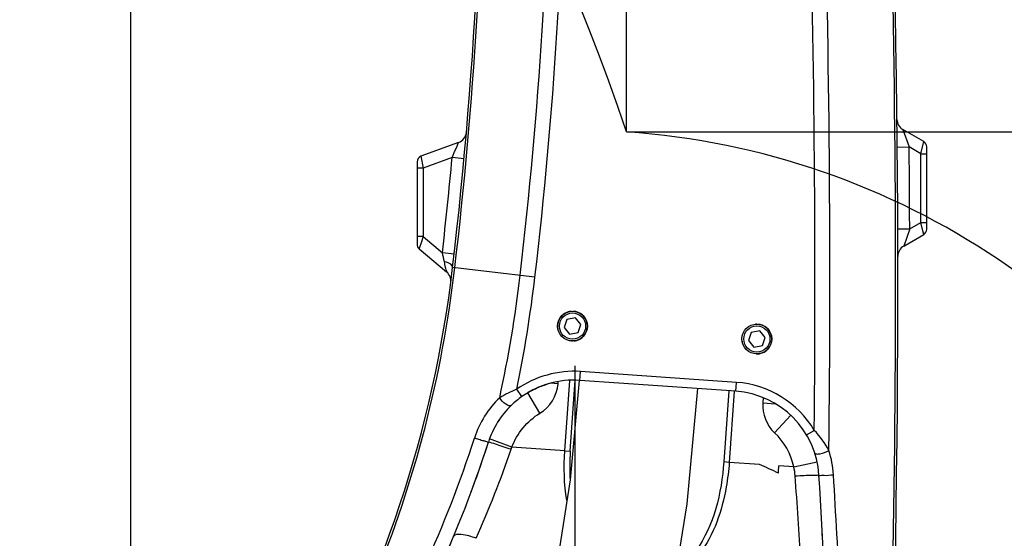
# Model space of a CAD drawing. Header units: millimetres. Extents: x 0 to 8493, y 0 to 6007.
# Tile 91 of 111: x 4329 to 4659, y 3711 to 3885. Entities that reach past the tile are written whole.
import ezdxf

# ---------------------------------------------------------------- set-up
doc = ezdxf.new("R2010")
doc.units = ezdxf.units.MM
doc.header["$LTSCALE"] = 467.107143
doc.linetypes.add('CENTER', pattern=[0.6, 0.375, -0.075, 0.075, -0.075])
doc.layers.get('0').update_dxf_attribs({"linetype": 'CONTINUOUS'})
for name, color, linetype in [('304103000034_DXF_DIMENSION', 7, 'CONTINUOUS'), ('304103000034DXF_CONTINUOUS_LINE', 7, 'CONTINUOUS'), ('304103000094DXF_CONTINUOUS_LINE', 7, 'CONTINUOUS'), ('501023000046DXF_CONTINUOUS_LINE', 7, 'CONTINUOUS'), ('537002000026_DXF_DIMENSION', 7, 'CONTINUOUS'), ('604006000006DXF_CONTINUOUS_LINE', 7, 'CONTINUOUS'), ('XIANLAN_DXF_CONTINUOUS_LINE', 7, 'CONTINUOUS'), ('最大动作范围图_DXF_AXIS', 7, 'CONTINUOUS'), ('最大动作范围图_DXF_CONTINUOUS_LINE', 7, 'CONTINUOUS'), ('最大动作范围图_DXF_DIMENSION', 7, 'CONTINUOUS')]:
    doc.layers.add(name, color=color, linetype=linetype)
doc.styles.get("Standard").update_dxf_attribs({"font": 'txt', "width": 0.7})
doc.dimstyles.new('DIMSTYLE_2', dxfattribs={"dimtxt": 85.714286, "dimasz": 42.857143, "dimexe": 1.5, "dimexo": 0, "dimgap": 3, "dimtad": 1, "dimdsep": 46, "dimtxsty": 'Standard', "dimblk": '_FILLED', "dimblk1": '_FILLED', "dimblk2": '_FILLED', "dimcen": 0.09, "dimclrt": 5, "dimazin": 2, "dimtp": 0.01, "dimtm": 0.01, "dimtfac": 1, "dimtofl": 0, "dimtmove": 0, "dimatfit": 3, "dimldrblk": '_FILLED', "dimfxl": 0, "dimtolj": 1, "dimarcsym": 0})
doc.dimstyles.new('DIMSTYLE_3', dxfattribs={"dimtxt": 85.714286, "dimasz": 42.857143, "dimexe": 1.5, "dimexo": 0, "dimgap": 3, "dimtad": 0, "dimtih": 1, "dimtoh": 1, "dimdec": 1, "dimdsep": 46, "dimtxsty": 'Standard', "dimblk": '_FILLED', "dimblk1": '_FILLED', "dimblk2": '_FILLED', "dimcen": 0.09, "dimclrt": 5, "dimazin": 2, "dimtp": 0.1, "dimtm": 0.1, "dimtfac": 1, "dimtdec": 1, "dimtofl": 0, "dimtmove": 0, "dimatfit": 3, "dimldrblk": '_FILLED', "dimfxl": 0, "dimtolj": 1, "dimarcsym": 0})
doc.dimstyles.new('DIMSTYLE_4', dxfattribs={"dimtxt": 85.714286, "dimasz": 42.857143, "dimexe": 1.5, "dimexo": 0, "dimgap": 3, "dimtad": 0, "dimtih": 1, "dimtoh": 1, "dimdsep": 46, "dimtxsty": 'Standard', "dimblk": '_FILLED', "dimblk1": '_FILLED', "dimblk2": '_FILLED', "dimcen": 0.09, "dimclrt": 5, "dimazin": 2, "dimtp": 0.01, "dimtm": 0.01, "dimtfac": 1, "dimtofl": 0, "dimtmove": 0, "dimatfit": 3, "dimldrblk": '_FILLED', "dimfxl": 0, "dimtolj": 1, "dimarcsym": 0})

# ---------------------------------------------------------------- blocks, each defined once
blk = doc.blocks.new('_FILLED')
at = {"color": 0, "linetype": 'ByBlock'}
blk.add_solid([(0, 0), (-1, 0.25), (-1, -0.25)], dxfattribs=at)
blk = doc.blocks.new('*D7')
at = {"layer": '537002000026_DXF_DIMENSION', "color": 2, "linetype": 'Continuous', "transparency": 16777216}
for p, q in [((4366.43, 3560.42), (4366.43, 4712.25)), ((4515.43, 4398.77), (4515.43, 4712.25)), ((4440.93, 4701.53), (4162.84, 4701.53)), ((4366.43, 4701.53), (4440.93, 4701.53)), ((4515.43, 4701.53), (4440.93, 4701.53))]:
    blk.add_line(p, q, dxfattribs=at)
at = {"layer": '537002000026_DXF_DIMENSION', "color": 2, "linetype": 'Continuous', "transparency": 16777216, "xscale": 42.8571428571, "yscale": 42.8571428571, "zscale": 42.8571428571, "rotation": 180}
blk.add_blockref('_FILLED', (4366.43, 4701.53), dxfattribs=at)
at = {"layer": '537002000026_DXF_DIMENSION', "color": 2, "linetype": 'Continuous', "transparency": 16777216, "xscale": 42.8571428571, "yscale": 42.8571428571, "zscale": 42.8571428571}
blk.add_blockref('_FILLED', (4515.43, 4701.53), dxfattribs=at)
blk = doc.blocks.new('*D8')
at = {"layer": '最大动作范围图_DXF_DIMENSION', "color": 2, "linetype": 'Continuous', "transparency": 16777216}
for p, q in [((4515.43, 4324.12), (3667.24, 4324.12)), ((3677.95, 4324.12), (3677.95, 3959.12)), ((3677.95, 3594.12), (3677.95, 3959.12)), ((4515.43, 3594.12), (3667.24, 3594.12))]:
    blk.add_line(p, q, dxfattribs=at)
at = {"layer": '最大动作范围图_DXF_DIMENSION', "color": 2, "linetype": 'Continuous', "transparency": 16777216, "xscale": 42.8571428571, "yscale": 42.8571428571, "zscale": 42.8571428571}
for p, rotation in [((3677.95, 4324.12), 90), ((3677.95, 3594.12), 270)]:
    blk.add_blockref('_FILLED', p, dxfattribs=dict(at, rotation=rotation))
blk = doc.blocks.new('*D11')
at = {"layer": '304103000034_DXF_DIMENSION', "color": 2, "linetype": 'Continuous', "transparency": 16777216}
blk.add_line((4532.74, 3847.75), (4532.74, 5290.39), dxfattribs=at)
blk = doc.blocks.new('*D12')
at = {"layer": '最大动作范围图_DXF_DIMENSION', "color": 2, "linetype": 'Continuous', "transparency": 16777216}
blk.add_line((4366.43, 3560.42), (4366.43, 5290.39), dxfattribs=at)
blk = doc.blocks.new('*D13')
at = {"layer": '最大动作范围图_DXF_DIMENSION', "color": 2, "linetype": 'Continuous', "transparency": 16777216}
for p, q in [((4897.61, 4971.1), (4897.61, 5290.39)), ((4769.05, 4882.41), (4897.61, 4971.1)), ((4769.05, 3576.81), (4769.05, 4882.41))]:
    blk.add_line(p, q, dxfattribs=at)
blk = doc.blocks.new('*D14')
at = {"layer": '最大动作范围图_DXF_DIMENSION', "color": 2, "linetype": 'Continuous', "transparency": 16777216}
blk.add_line((6034.6, 3594.12), (6034.6, 5290.39), dxfattribs=at)
blk = doc.blocks.new('*D15')
at = {"layer": '最大动作范围图_DXF_DIMENSION', "color": 2, "linetype": 'Continuous', "transparency": 16777216}
blk.add_line((2996.25, 3594.12), (2996.25, 5290.39), dxfattribs=at)
blk = doc.blocks.new('*D25')
at = {"layer": '最大动作范围图_DXF_DIMENSION', "color": 2, "linetype": 'Continuous', "transparency": 16777216}
blk.add_line((4532.74, 3847.75), (6289.66, 3847.75), dxfattribs=at)
blk = doc.blocks.new('*D26')
at = {"layer": '最大动作范围图_DXF_DIMENSION', "color": 2, "linetype": 'Continuous', "transparency": 16777216}
blk.add_line((4515.43, 5113.3), (6289.66, 5113.3), dxfattribs=at)
blk = doc.blocks.new('*D30')
at = {"layer": '最大动作范围图_DXF_DIMENSION', "color": 2, "linetype": 'Continuous', "transparency": 16777216}
blk.add_line((4590.07, 4324.12), (6289.66, 4324.12), dxfattribs=at)
blk = doc.blocks.new('*D31')
at = {"layer": '最大动作范围图_DXF_DIMENSION', "color": 2, "linetype": 'Continuous', "transparency": 16777216}
blk.add_line((4725.8, 3451.41), (4725.8, 5290.39), dxfattribs=at)

msp = doc.modelspace()

# ---------------------------------------------------------------- linework, layer by layer
at = {"layer": '304103000034DXF_CONTINUOUS_LINE', "color": 9, "linetype": 'Continuous'}
msp.add_line((4598.303, 3712.351), (4598.396, 3713.414), dxfattribs=at)
at = {"layer": '304103000094DXF_CONTINUOUS_LINE', "color": 7, "linetype": 'Continuous'}
for p, q in [((4632.427, 3844.517), (4625.447, 3848.547)), ((4476.366, 3844.198), (4463.743, 3839.603)), ((4633.427, 3815.094), (4633.427, 3842.785)), ((4462.427, 3837.724), (4462.427, 3810.057)), ((4625.742, 3809.502), (4632.427, 3813.362)), ((4463.142, 3808.525), (4472.343, 3800.804)), ((4569.41, 3760.765), (4517.012, 3764.429))]:
    msp.add_line(p, q, dxfattribs=at)
at = {"layer": '304103000094DXF_CONTINUOUS_LINE', "color": 9, "linetype": 'Continuous'}
for p, q in [((4625.447, 3848.547), (4627.541, 3842.719)), ((4623.541, 3842.682), (4627.541, 3842.719)), ((4631.427, 3840.475), (4627.541, 3842.719)), ((4631.427, 3840.475), (4632.22, 3843.677)), ((4632.22, 3843.677), (4632.427, 3844.517)), ((4463.743, 3839.603), (4464.427, 3835.596)), ((4474.21, 3839.156), (4464.427, 3835.596)), ((4478.193, 3838.788), (4474.21, 3839.156)), ((4631.427, 3840.475), (4633.427, 3840.475)), ((4631.427, 3817.403), (4631.427, 3840.475)), ((4464.427, 3835.596), (4462.427, 3835.596)), ((4464.427, 3835.596), (4464.427, 3812.668)), ((4627.717, 3815.261), (4631.427, 3817.403)), ((4631.427, 3817.403), (4633.427, 3817.403)), ((4632.131, 3814.561), (4631.427, 3817.403)), ((4464.427, 3812.668), (4462.427, 3812.668)), ((4464.427, 3812.668), (4463.771, 3810.552)), ((4464.427, 3812.668), (4470.91, 3807.228)), ((4623.717, 3815.246), (4627.717, 3815.261)), ((4627.717, 3815.261), (4625.742, 3809.502)), ((4632.427, 3813.362), (4632.131, 3814.561)), ((4463.771, 3810.552), (4463.28, 3808.971)), ((4463.28, 3808.971), (4463.142, 3808.525)), ((4474.884, 3806.774), (4470.91, 3807.228)), ((4501.987, 3799.091), (4474.37, 3802.328)), ((4517.012, 3764.429), (4517.221, 3767.421)), ((4569.619, 3763.757), (4517.221, 3767.421)), ((4509.717, 3763.26), (4507.114, 3763.442)), ((4509.717, 3763.26), (4509.766, 3763.948)), ((4511.996, 3740.799), (4513.645, 3764.373)), ((4513.835, 3740.666), (4515.504, 3764.534)), ((4569.41, 3760.765), (4569.619, 3763.757)), ((4497.594, 3758.993), (4495.861, 3761.442)), ((4503.651, 3753.397), (4499.553, 3760.268)), ((4566.999, 3760.933), (4565.33, 3737.065)), ((4568.839, 3760.805), (4567.17, 3736.941)), ((4578.572, 3758.591), (4578.452, 3756.871)), ((4578.452, 3756.871), (4582.735, 3756.572)), ((4582.369, 3746.883), (4587.843, 3752.717)), ((4593.119, 3746.143), (4595.699, 3747.674)), ((4494.25, 3742.036), (4486.734, 3744.775)), ((4511.996, 3740.799), (4494.25, 3742.036)), ((4511.996, 3740.795), (4513.835, 3740.666)), ((4567.17, 3736.937), (4565.33, 3737.065)), ((4577.332, 3736.226), (4567.17, 3736.941)), ((4588.835, 3735.422), (4596.659, 3737.089)), ((4588.835, 3735.421), (4583.845, 3735.771))]:
    msp.add_line(p, q, dxfattribs=at)
at = {"layer": '304103000094DXF_CONTINUOUS_LINE', "color": 7, "linetype": 'Continuous'}
for points in [[(4502.898, 3761.988), (4503.31, 3762.164), (4503.745, 3762.343), (4504.206, 3762.523), (4504.689, 3762.703), (4505.193, 3762.881), (4505.715, 3763.055), (4506.298, 3763.237)], [(4499.79, 3760.407), (4500.016, 3760.539), (4500.156, 3760.618), (4500.318, 3760.709), (4500.507, 3760.813), (4500.722, 3760.929), (4500.961, 3761.056), (4501.222, 3761.192), (4501.504, 3761.335), (4501.811, 3761.486)], [(4501.811, 3761.486), (4502.147, 3761.646), (4502.51, 3761.814), (4502.898, 3761.988)]]:
    msp.add_lwpolyline(points, dxfattribs=at)
at = {"layer": '304103000094DXF_CONTINUOUS_LINE', "color": 9, "linetype": 'Continuous'}
msp.add_lwpolyline([(4493.985, 3741.311), (4494.113, 3741.675), (4494.25, 3742.036)], dxfattribs=at)
at = {"layer": '304103000094DXF_CONTINUOUS_LINE', "color": 7, "linetype": 'Continuous'}
for centre, radius, start, end in [((-376.25, 3796.968), 5000, 358.001145, 6.115937), ((2984.571, 3976.964), 1500, 353.314232, 9.1128), ((4627.447, 3852.011), 4, 180.6302, 239.99998), ((4474.998, 3847.956), 4, 289.99992, 355.05294), ((4631.427, 3842.785), 2, 0.00001, 60.00001), ((4464.427, 3837.724), 2, 110, 180), ((4631.427, 3815.094), 2, 300, 360), ((4464.427, 3810.057), 2, 180, 230), ((4627.742, 3806.038), 4, 119.99995, 180.10385), ((4077.09, 3848.898), 400, 329.8337, 353.31423), ((4469.772, 3797.74), 4, 352.57739, 49.99997), ((4514.919, 3734.502), 30, 86, 125.27622), ((4514.945, 3734.453), 30.055, 115.84962, 120.42336), ((4567.317, 3730.838), 30, 3.44442, 86), ((4514.942, 3734.474), 30.036, 125.28151, 134.03317), ((4514.923, 3734.499), 30.005, 134.04074, 162.13226), ((4514.919, 3734.502), 30, 145.7056, 148.85051), ((4105.345, 3866.562), 400.338, 335.41519, 342.12856), ((4105.609, 3866.457), 400.054, 340.13094, 342.13151), ((4515.418, 3594.104), 155.023, 63.88687, 66.46028), ((4447.842, 3745.28), 136.335, 354.95998, 356.00031), ((4105.422, 3866.528), 400.255, 339.55908, 340.13051), ((-3388.284, 3251.982), 8000, 2.4950287, 3.4445282), ((4105.638, 3866.449), 400.025, 335.59703, 337.2957)]:
    msp.add_arc(centre, radius, start, end, dxfattribs=at)
at = {"layer": '304103000094DXF_CONTINUOUS_LINE', "color": 9, "linetype": 'Continuous'}
for centre, radius, start, end in [((-376.25, 3796.968), 4999.249, 358.731853, 3.901517), ((2984.571, 3976.964), 1500.751, 353.314232, 5.999982), ((-376.25, 3796.968), 4972.194, 359.43196, 3.885449), ((-376.25, 3796.968), 4977.191, 359.354111, 3.8841), ((2984.571, 3976.964), 1522.809, 353.314232, 5.727757), ((2984.571, 3976.964), 1527.807, 353.314232, 5.653498), ((-376.25, 3796.968), 5004, 0.209451, 0.523851), ((2984.571, 3976.964), 1496, 353.485193, 354.714552), ((3341.884, 3548.578), 1158.275, 12.750755, 12.9033), ((4077.09, 3848.898), 400.751, 337.71955, 353.31423), ((4077.09, 3848.898), 422.808, 347.67217, 353.31423), ((4077.09, 3848.898), 427.806, 348.20398, 353.31423), ((4567.317, 3730.838), 33, 30.67668, 86), ((4512.883, 3735.018), 32.774, 133.91778, 162.09641), ((4590.921, 3755.999), 12.5, 176, 226.82946), ((4567.317, 3730.838), 22, 12.02478, 46.82946), ((4105.329, 3866.561), 395.482, 335.39784, 342.11304), ((4156.2, 3857.209), 357.115, 335.91297, 341.06238), ((4591.888, 3735.127), 78.249, 175.94044, 183.08249), ((4569.048, 3730.791), 33.144, 3.46909, 17.69018), ((4570.258, 3731.05), 19.084, 4.04896, 13.2404), ((-2274.592, 3248.504), 6880.922, 3.7942239, 4.0325939), ((-3387.66, 3252.103), 8004.239, 3.1565119, 3.4429628)]:
    msp.add_arc(centre, radius, start, end, dxfattribs=at)
for points, knots in [([(4474.21, 3839.156), (4474.681, 3840.248), (4475.231, 3841.838), (4476.138, 3843.361), (4476.211, 3844.094), (4476.366, 3844.198)], [0, 0, 0, 0, 0.6509849, 0.8980067, 1, 1, 1, 1]), ([(4474.37, 3802.328), (4474.392, 3802.514), (4473.919, 3803.692), (4472.554, 3804.004), (4471.595, 3804.221)], [0, 0, 0, 0, 0.1596427, 1, 1, 1, 1]), ([(4472.343, 3800.804), (4472.551, 3800.47), (4471.733, 3803.035), (4471.765, 3803.468), (4471.595, 3804.221)], [0, 0, 0, 0, 0.3374855, 1, 1, 1, 1]), ([(4494.065, 3756.068), (4493.619, 3755.637), (4491.603, 3756.674), (4490.656, 3757.752), (4490.149, 3758.625)], [0, 0, 0, 0, 0.3805842, 1, 1, 1, 1]), ([(4486.366, 3743.707), (4486.319, 3743.559), (4485.511, 3744.013), (4484.65, 3744.044), (4483.157, 3744.603), (4482.176, 3744.917), (4481.696, 3745.093)], [0, 0, 0, 0, 0.0956097, 0.3497528, 0.685317, 1, 1, 1, 1]), ([(4486.373, 3743.707), (4486.371, 3743.707), (4486.37, 3743.707), (4486.367, 3743.707), (4486.366, 3743.707)], [0, 0, 0, 0, 0.714673, 1, 1, 1, 1]), ([(4493.985, 3741.311), (4492.229, 3741.877), (4489.668, 3742.558), (4487.181, 3743.598), (4486.373, 3743.707)], [0, 0, 0, 0, 0.6936056, 1, 1, 1, 1]), ([(4595.894, 3739.97), (4595.953, 3739.784), (4596.737, 3739.686), (4598.213, 3739.916), (4599.703, 3740.373), (4600.625, 3740.862)], [0, 0, 0, 0, 0.1186703, 0.367446, 1, 1, 1, 1]), ([(4567.17, 3736.941), (4566.978, 3734.184), (4565.67, 3723.469), (4562.063, 3712.658), (4557.197, 3706.22)], [0, 0, 0, 0, 0.2550956, 1, 1, 1, 1]), ([(4589.294, 3732.398), (4590.31, 3732.459), (4592.129, 3732.514), (4594.784, 3732.783), (4596.025, 3732.494), (4597.251, 3732.844), (4597.263, 3732.64)], [0, 0, 0, 0, 0.3825529, 0.7066185, 0.9232019, 1, 1, 1, 1]), ([(4597.263, 3732.64), (4597.272, 3732.484), (4598.163, 3732.689), (4599.427, 3732.461), (4601.08, 3732.684), (4602.132, 3732.796)], [0, 0, 0, 0, 0.0961011, 0.3501473, 1, 1, 1, 1]), ([(4482.22, 3711.463), (4480.605, 3712.082), (4478.499, 3712.768), (4475.001, 3712.853), (4474.665, 3712.05)], [0, 0, 0, 0, 0.6650392, 1, 1, 1, 1])]:
    msp.add_open_spline(points, degree=3, knots=knots, dxfattribs=at)
for points in [[(4517.221, 3767.421), (4509.845, 3767.936), (4501.897, 3765.712), (4495.861, 3761.442)], [(4503.651, 3753.397), (4506.966, 3755.374), (4509.448, 3759.41), (4509.717, 3763.26)], [(4495.861, 3761.442), (4493.894, 3760.644), (4491.973, 3759.712), (4490.15, 3758.625)], [(4494.25, 3742.036), (4495.933, 3746.654), (4499.429, 3750.879), (4503.651, 3753.397)], [(4600.625, 3740.862), (4599.339, 3743.352), (4597.631, 3745.644), (4595.699, 3747.674)], [(4512.64, 3724.197), (4511.77, 3729.667), (4511.609, 3735.274), (4511.996, 3740.799)], [(4565.33, 3737.065), (4564.605, 3726.671), (4562.078, 3715.672), (4555.943, 3707.25)]]:
    msp.add_open_spline(points, degree=3, dxfattribs=at)
at = {"layer": '501023000046DXF_CONTINUOUS_LINE', "color": 7, "linetype": 'Continuous'}
for p, q in [((4512.724, 3784.847), (4511.747, 3782.13)), ((4515.565, 3785.359), (4512.724, 3784.847)), ((4517.429, 3783.154), (4515.565, 3785.359)), ((4516.452, 3780.438), (4517.429, 3783.154)), ((4511.747, 3782.13), (4513.611, 3779.926)), ((4513.611, 3779.926), (4516.452, 3780.438)), ((4574.573, 3780.522), (4573.596, 3777.805)), ((4577.414, 3781.034), (4574.573, 3780.522)), ((4579.278, 3778.829), (4577.414, 3781.034)), ((4573.596, 3777.805), (4575.46, 3775.601)), ((4575.46, 3775.601), (4578.3, 3776.113)), ((4578.3, 3776.113), (4579.278, 3778.829))]:
    msp.add_line(p, q, dxfattribs=at)
for centre in [(4514.588, 3782.642), (4576.437, 3778.317)]:
    msp.add_circle(centre, 5, dxfattribs=at)
at = {"layer": '501023000046DXF_CONTINUOUS_LINE', "color": 9, "linetype": 'Continuous'}
for centre in [(4514.588, 3782.642), (4576.437, 3778.317)]:
    msp.add_circle(centre, 4.4, dxfattribs=at)
at = {"layer": '604006000006DXF_CONTINUOUS_LINE', "color": 7, "linetype": 'Continuous'}
for centre, start, end in [((4514.588, 3782.642), 95.36386, 189.53045), ((4514.588, 3782.642), 90, 90.62776), ((4514.588, 3782.642), 9.53045, 86.69701), ((4514.588, 3782.642), 275.36386, 9.05148), ((4576.437, 3778.317), 90, 95.36386), ((4576.437, 3778.317), 9.53045, 86.69701), ((4514.588, 3782.642), 190.21634, 191.43853), ((4514.588, 3782.642), 266.69701, 270), ((4576.437, 3778.317), 189.05148, 189.53045), ((4576.437, 3778.317), 190.21634, 191.43853), ((4576.437, 3778.317), 266.69701, 9.05148)]:
    msp.add_arc(centre, 5, start, end, dxfattribs=at)
at = {"layer": 'XIANLAN_DXF_CONTINUOUS_LINE', "color": 7, "linetype": 'Continuous'}
for points in [[(4516.808, 3764.447), (4513.804, 3731.097), (4507.302, 3689.745), (4498.769, 3649.74), (4488.861, 3611.485), (4478.155, 3575.365), (4467.064, 3541.422), (4455.827, 3509.45), (4444.645, 3479.32), (4433.917, 3451.525), (4424.635, 3428.125)], [(4461.774, 3413.27), (4471.129, 3436.882), (4482.048, 3465.134), (4493.454, 3495.868), (4504.892, 3528.417), (4516.125, 3562.759), (4526.899, 3598.981), (4536.951, 3637.419), (4545.895, 3678.557), (4553.096, 3722.991), (4556.672, 3761.655)]]:
    msp.add_lwpolyline(points, dxfattribs=at)
at = {"layer": '最大动作范围图_DXF_AXIS', "color": 7, "linetype": 'CENTER'}
msp.add_line((4515.427, 3594.124), (4515.427, 3773.037), dxfattribs=at)
at = {"layer": '最大动作范围图_DXF_CONTINUOUS_LINE', "color": 2, "linetype": 'Continuous'}
for centre, radius, start, end in [((4515.98, 3594.124), 1519.177, 329.783411, 184.530522), ((3785.979, 3594.124), 788.654, 18.759051, 180.012013), ((4515.427, 3594.124), 254.213, 325.84743, 86.09505)]:
    msp.add_arc(centre, radius, start, end, dxfattribs=at)

# ---------------------------------------------------------------- dimensions: what is measured, and where the dimension line sits
at = {"layer": '304103000034_DXF_DIMENSION', "color": 2, "linetype": 'Continuous'}
dim = msp.add_ordinate_dim(feature_location=(4532.74, 3847.747), offset=(0, 1442.644), dtype=1, origin=(4366.427, 3560.415), dimstyle='DIMSTYLE_3', override={"dimgap": 21.428354, "dimtad": 1, "dimtih": 0, "dimtoh": 0}, dxfattribs=at)
dim.commit()
dim.dimension.update_dxf_attribs({"geometry": '*D11', "text_midpoint": (4511.311, 5333.248)})
at = {"layer": '537002000026_DXF_DIMENSION', "color": 2, "linetype": 'Continuous'}
dim = msp.add_linear_dim(base=(4366.427, 4701.535), p1=(4515.427, 4398.767), p2=(4366.427, 3560.415), angle=180, dimstyle='DIMSTYLE_2', dxfattribs=at)
dim.commit()
dim.dimension.update_dxf_attribs({"geometry": '*D7', "text_midpoint": (4162.837, 4701.535), "dimtype": 160})
at = {"layer": '最大动作范围图_DXF_DIMENSION', "color": 2, "linetype": 'Continuous'}
for feature_location, offset, dtype, origin, dimstyle, override, picture, middle in [((2996.251, 3594.124), (0, 1696.266), 1, (4366.427, 3594.124), 'DIMSTYLE_3', {"dimgap": 21.428354, "dimtad": 1, "dimtih": 0, "dimtoh": 0}, '*D15', (2974.822, 5333.248)), ((4366.427354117, 3560.415425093), (0, 1729.975218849), 1, (4366.427354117, 3560.415425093), 'DIMSTYLE_4', {"dimgap": 21.428354, "dimtad": 1, "dimtih": 0, "dimtoh": 0}, '*D12', (4344.998782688, 5333.247786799)), ((4769.05, 3576.812), (128.565, 1713.579), 1, (4366.427, 3576.812), 'DIMSTYLE_3', {"dimgap": 21.428354, "dimtad": 1, "dimtih": 0, "dimtoh": 0}, '*D13', (4876.186, 5333.248)), ((6034.604, 3594.124), (0, 1696.266), 1, (4366.427, 3594.124), 'DIMSTYLE_3', {"dimgap": 21.428354, "dimtad": 1, "dimtih": 0, "dimtoh": 0}, '*D14', (6013.176, 5333.248)), ((4725.8, 3451.41), (0, 1838.981), 1, (4366.427, 3451.41), 'DIMSTYLE_3', {"dimgap": 21.428354, "dimtad": 1, "dimtih": 0, "dimtoh": 0}, '*D31', (4704.371, 5333.248)), ((4515.427, 5113.301), (1774.229, 0), 0, (4515.427, 3057.124), 'DIMSTYLE_3', {"dimgap": 21.428456, "dimtad": 1, "dimtih": 0, "dimtoh": 0}, '*D26', (6332.514, 5134.73)), ((4590.07, 4324.124), (1699.586, 0), 0, (4590.07, 3057.124), 'DIMSTYLE_4', {"dimgap": 21.428367, "dimtad": 1, "dimtih": 0, "dimtoh": 0}, '*D30', (6332.514, 4345.553)), ((4532.74, 3847.747), (1756.917, 0), 0, (4532.74, 3057.124), 'DIMSTYLE_3', {"dimgap": 21.428314, "dimtad": 1, "dimtih": 0, "dimtoh": 0}, '*D25', (6332.514, 3869.175))]:
    dim = msp.add_ordinate_dim(feature_location=feature_location, offset=offset, dtype=dtype, origin=origin, dimstyle=dimstyle, override=override, dxfattribs=at)
    dim.commit()
    dim.dimension.update_dxf_attribs({"geometry": picture, "text_midpoint": middle})
dim = msp.add_linear_dim(base=(3677.952, 4324.124), p1=(4515.427, 3594.124), p2=(4515.427, 4324.124), angle=90, dimstyle='DIMSTYLE_2', dxfattribs=at)
dim.commit()
dim.dimension.update_dxf_attribs({"geometry": '*D8', "text_midpoint": (3677.952, 3869.124), "dimtype": 160})

doc.saveas('drawing.dxf')
